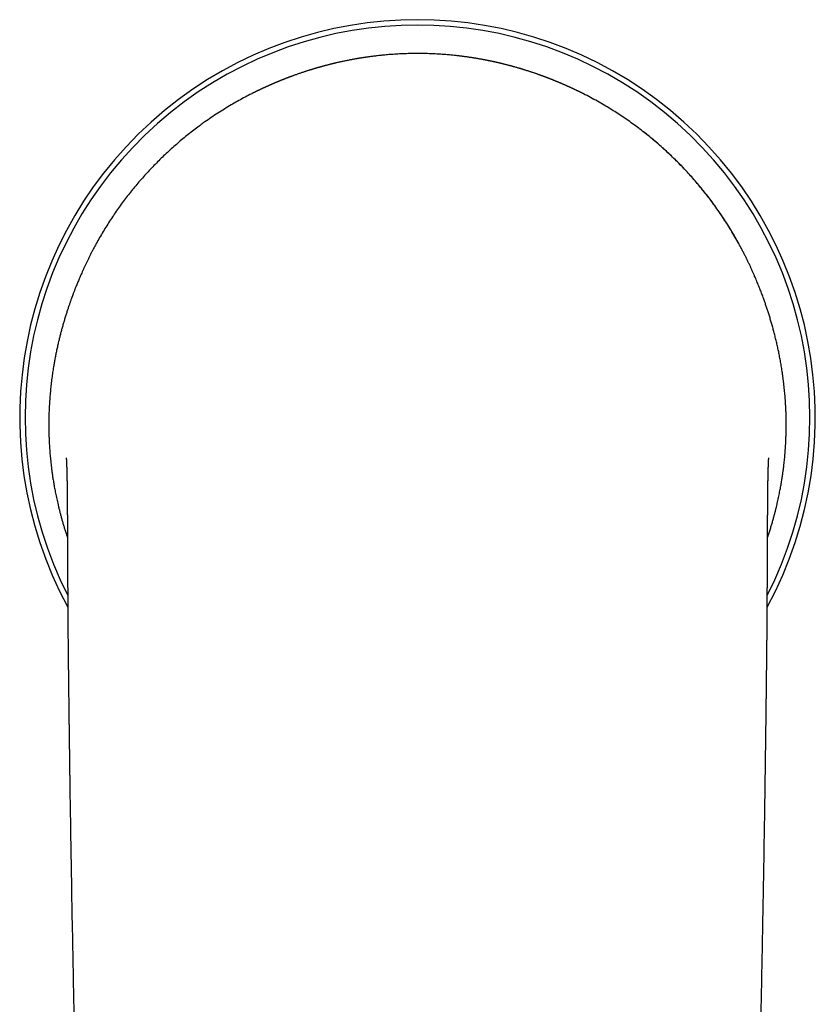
# Model space of a CAD drawing. Header units: millimetres. Extents: x 8 to 599, y 12 to 472.
# Tile 9 of 46: x 286 to 340, y 179 to 245. Entities that reach past the tile are written whole.
import ezdxf

# ---------------------------------------------------------------- set-up
doc = ezdxf.new("R2010")
doc.units = ezdxf.units.MM

msp = doc.modelspace()

# ---------------------------------------------------------------- linework, layer by layer
at = {"color": 7, "linetype": 'Continuous', "lineweight": 30}
for p, q in [((336.63, 208.976), (336.63, 208.976)), ((336.478, 193.614), (336.477, 193.614))]:
    msp.add_line(p, q, dxfattribs=at)
for radius, start, end in [(26.861, 331.54566, 208.45286), (26.5, 333.04187, 206.95788)]:
    msp.add_arc((313, 218.335), radius, start, end, dxfattribs=at)
for points, knots in [([(313, 242.913), (312.927, 242.913), (312.783, 242.913), (312.571, 242.91), (312.364, 242.905), (312.164, 242.899), (311.97, 242.891), (311.772, 242.882), (311.57, 242.871), (311.365, 242.857), (311.17, 242.843), (310.981, 242.828), (310.801, 242.812), (310.628, 242.795), (310.464, 242.779), (310.31, 242.762), (310.164, 242.745), (310.027, 242.728), (309.904, 242.712), (309.793, 242.698), (309.695, 242.684), (309.603, 242.671), (309.518, 242.659), (309.446, 242.648), (309.385, 242.639), (309.333, 242.631), (309.287, 242.624), (309.246, 242.617), (309.209, 242.612), (309.177, 242.607), (309.151, 242.602), (309.132, 242.599), (309.12, 242.597), (309.111, 242.596), (309.1, 242.594), (309.08, 242.591), (309.052, 242.586), (309.015, 242.58), (308.974, 242.573), (308.926, 242.565), (308.87, 242.555), (308.806, 242.544), (308.736, 242.531), (308.661, 242.518), (308.585, 242.504), (308.489, 242.486), (308.378, 242.464), (308.252, 242.439), (308.132, 242.415), (308.017, 242.391), (307.908, 242.368), (307.801, 242.344), (307.695, 242.321), (307.589, 242.297), (307.508, 242.278), (307.452, 242.265), (307.42, 242.257), (307.387, 242.249), (307.36, 242.243), (307.339, 242.238), (307.325, 242.234), (307.313, 242.232), (307.302, 242.229), (307.289, 242.226), (307.272, 242.222), (307.251, 242.216), (307.226, 242.21), (307.199, 242.204), (307.161, 242.194), (307.114, 242.183), (307.046, 242.166), (306.968, 242.146), (306.883, 242.123), (306.805, 242.103), (306.733, 242.084), (306.667, 242.066), (306.605, 242.049), (306.545, 242.033), (306.483, 242.016), (306.419, 241.998), (306.351, 241.978), (306.28, 241.958), (306.22, 241.941), (306.172, 241.927), (306.136, 241.916), (306.1, 241.906), (306.067, 241.896), (306.037, 241.887), (306.008, 241.878), (305.976, 241.868), (305.939, 241.857), (305.9, 241.845), (305.861, 241.834), (305.806, 241.817), (305.736, 241.795), (305.655, 241.769), (305.581, 241.746), (305.512, 241.724), (305.446, 241.702), (305.375, 241.679), (305.292, 241.652), (305.2, 241.621), (305.103, 241.588), (305.002, 241.553), (304.9, 241.517), (304.797, 241.481), (304.708, 241.449), (304.631, 241.421), (304.573, 241.4), (304.52, 241.38), (304.47, 241.362), (304.425, 241.345), (304.386, 241.33), (304.352, 241.318), (304.32, 241.306), (304.29, 241.294), (304.262, 241.283), (304.233, 241.272), (304.203, 241.261), (304.173, 241.249), (304.14, 241.237), (304.105, 241.223), (304.066, 241.208), (304.033, 241.195), (304.006, 241.184), (303.986, 241.176), (303.965, 241.168), (303.943, 241.16), (303.921, 241.151), (303.9, 241.142), (303.881, 241.135), (303.865, 241.128), (303.851, 241.123), (303.838, 241.118), (303.825, 241.112), (303.81, 241.106), (303.791, 241.098), (303.765, 241.088), (303.735, 241.076), (303.703, 241.063), (303.672, 241.05), (303.641, 241.038), (303.611, 241.025), (303.582, 241.013), (303.555, 241.002), (303.531, 240.992), (303.509, 240.983), (303.488, 240.974), (303.468, 240.965), (303.449, 240.957), (303.431, 240.95), (303.414, 240.943), (303.397, 240.935), (303.378, 240.928), (303.359, 240.919), (303.338, 240.91), (303.312, 240.899), (303.284, 240.887), (303.251, 240.873), (303.219, 240.859), (303.186, 240.845), (303.155, 240.832), (303.126, 240.819), (303.098, 240.807), (303.072, 240.795), (303.046, 240.784), (303.019, 240.772), (302.991, 240.76), (302.962, 240.746), (302.931, 240.733), (302.899, 240.719), (302.867, 240.704), (302.836, 240.69), (302.809, 240.678), (302.786, 240.667), (302.765, 240.658), (302.743, 240.648), (302.719, 240.637), (302.692, 240.625), (302.664, 240.612), (302.64, 240.6), (302.621, 240.592), (302.608, 240.586), (302.595, 240.58), (302.581, 240.573), (302.568, 240.567), (302.555, 240.561), (302.544, 240.556), (302.534, 240.551), (302.523, 240.546), (302.511, 240.541), (302.498, 240.535), (302.481, 240.527), (302.461, 240.517), (302.437, 240.506), (302.411, 240.494), (302.384, 240.481), (302.357, 240.468), (302.33, 240.455), (302.304, 240.443), (302.28, 240.431), (302.258, 240.421), (302.236, 240.41), (302.214, 240.399), (302.192, 240.389), (302.171, 240.379), (302.153, 240.37), (302.138, 240.362), (302.126, 240.357), (302.115, 240.351), (302.107, 240.347), (302.099, 240.344), (302.091, 240.339), (302.08, 240.334), (302.067, 240.328), (302.051, 240.32), (302.031, 240.31), (302.006, 240.298), (301.978, 240.284), (301.95, 240.27), (301.922, 240.256), (301.897, 240.244), (301.874, 240.232), (301.852, 240.221), (301.833, 240.211), (301.821, 240.205), (301.816, 240.203)], [0, 0, 0, 0, 0.012136, 0.023943, 0.035422, 0.046573, 0.057395, 0.06789, 0.079836, 0.091326, 0.10236, 0.112939, 0.123263, 0.133114, 0.142491, 0.151395, 0.159827, 0.167788, 0.175279, 0.181558, 0.187468, 0.193008, 0.198182, 0.202992, 0.206519, 0.209825, 0.212895, 0.215639, 0.218042, 0.220185, 0.221958, 0.223359, 0.224012, 0.224548, 0.225277, 0.226332, 0.228709, 0.231406, 0.234423, 0.237759, 0.242148, 0.246991, 0.252287, 0.258038, 0.263975, 0.269804, 0.279942, 0.289735, 0.299183, 0.308286, 0.317045, 0.32546, 0.334539, 0.3434, 0.35205, 0.354859, 0.357645, 0.360407, 0.363132, 0.364631, 0.365872, 0.366854, 0.367692, 0.368706, 0.370276, 0.372159, 0.374355, 0.376863, 0.379472, 0.384489, 0.389362, 0.397708, 0.405596, 0.412611, 0.419221, 0.425425, 0.431223, 0.436879, 0.442792, 0.448965, 0.455574, 0.462457, 0.469615, 0.473085, 0.476616, 0.480204, 0.483534, 0.486411, 0.489129, 0.492179, 0.495639, 0.499254, 0.502859, 0.506453, 0.514887, 0.523271, 0.530717, 0.53813, 0.545513, 0.55297, 0.563003, 0.573433, 0.584261, 0.595487, 0.606875, 0.617641, 0.630192, 0.63729, 0.643902, 0.650033, 0.65583, 0.661368, 0.665537, 0.669547, 0.673279, 0.676615, 0.680099, 0.683465, 0.686974, 0.690624, 0.694454, 0.698668, 0.703298, 0.708342, 0.710693, 0.713124, 0.715636, 0.718228, 0.7209, 0.723612, 0.726011, 0.727864, 0.729409, 0.730971, 0.732652, 0.734452, 0.736371, 0.739917, 0.743799, 0.747739, 0.751617, 0.755431, 0.759182, 0.762871, 0.766496, 0.769301, 0.772065, 0.774728, 0.777257, 0.779653, 0.781914, 0.784042, 0.786221, 0.788397, 0.79099, 0.793821, 0.796579, 0.800751, 0.804725, 0.809197, 0.813389, 0.817299, 0.821178, 0.824748, 0.828171, 0.831492, 0.834711, 0.83867, 0.842462, 0.84637, 0.850774, 0.855037, 0.859148, 0.863108, 0.865838, 0.868527, 0.871462, 0.874707, 0.878259, 0.882121, 0.886291, 0.887979, 0.889713, 0.891492, 0.893318, 0.895189, 0.896976, 0.898475, 0.899683, 0.901147, 0.902746, 0.904564, 0.906603, 0.90958, 0.912927, 0.916575, 0.920278, 0.924014, 0.927783, 0.931586, 0.934597, 0.937629, 0.940682, 0.943755, 0.946849, 0.949858, 0.95252, 0.95446, 0.956151, 0.957592, 0.958786, 0.959754, 0.960835, 0.96239, 0.964251, 0.966418, 0.968889, 0.972894, 0.976945, 0.980916, 0.984806, 0.988615, 0.991728, 0.994785, 0.997785, 1, 1, 1, 1]), ([(324.185, 240.203), (324.184, 240.203), (324.176, 240.207), (324.16, 240.215), (324.138, 240.226), (324.106, 240.242), (324.066, 240.262), (324.027, 240.282), (323.996, 240.297), (323.975, 240.307), (323.956, 240.317), (323.939, 240.325), (323.924, 240.332), (323.911, 240.339), (323.901, 240.343), (323.892, 240.348), (323.882, 240.353), (323.869, 240.359), (323.854, 240.366), (323.837, 240.375), (323.806, 240.39), (323.762, 240.411), (323.706, 240.438), (323.651, 240.464), (323.607, 240.485), (323.573, 240.501), (323.55, 240.512), (323.529, 240.522), (323.511, 240.531), (323.496, 240.538), (323.485, 240.543), (323.478, 240.546), (323.47, 240.55), (323.462, 240.553), (323.452, 240.558), (323.44, 240.564), (323.417, 240.574), (323.385, 240.589), (323.345, 240.608), (323.309, 240.624), (323.278, 240.638), (323.251, 240.651), (323.228, 240.661), (323.207, 240.671), (323.185, 240.681), (323.163, 240.691), (323.141, 240.701), (323.121, 240.71), (323.102, 240.718), (323.083, 240.727), (323.064, 240.735), (323.046, 240.743), (323.027, 240.752), (323.006, 240.761), (322.982, 240.772), (322.957, 240.783), (322.931, 240.794), (322.905, 240.806), (322.877, 240.818), (322.847, 240.831), (322.814, 240.845), (322.777, 240.861), (322.737, 240.878), (322.702, 240.893), (322.673, 240.906), (322.651, 240.915), (322.631, 240.924), (322.612, 240.932), (322.593, 240.94), (322.571, 240.949), (322.545, 240.96), (322.517, 240.972), (322.487, 240.984), (322.449, 241), (322.401, 241.02), (322.344, 241.044), (322.296, 241.063), (322.257, 241.079), (322.23, 241.09), (322.204, 241.1), (322.181, 241.11), (322.161, 241.118), (322.141, 241.126), (322.121, 241.134), (322.096, 241.144), (322.069, 241.155), (322.042, 241.166), (322.015, 241.176), (321.983, 241.189), (321.947, 241.203), (321.906, 241.219), (321.869, 241.233), (321.833, 241.247), (321.799, 241.26), (321.767, 241.272), (321.736, 241.284), (321.705, 241.296), (321.671, 241.309), (321.634, 241.323), (321.593, 241.338), (321.55, 241.354), (321.505, 241.371), (321.459, 241.388), (321.409, 241.406), (321.356, 241.426), (321.296, 241.447), (321.229, 241.471), (321.161, 241.496), (321.094, 241.519), (321.028, 241.542), (320.96, 241.566), (320.883, 241.592), (320.797, 241.621), (320.703, 241.653), (320.614, 241.682), (320.529, 241.71), (320.44, 241.739), (320.347, 241.768), (320.27, 241.793), (320.212, 241.811), (320.174, 241.822), (320.135, 241.834), (320.096, 241.846), (320.057, 241.858), (320.022, 241.869), (319.994, 241.877), (319.971, 241.884), (319.947, 241.891), (319.921, 241.899), (319.892, 241.907), (319.836, 241.924), (319.756, 241.947), (319.654, 241.977), (319.565, 242.002), (319.487, 242.024), (319.42, 242.042), (319.354, 242.06), (319.281, 242.08), (319.203, 242.101), (319.118, 242.123), (319.03, 242.146), (318.94, 242.169), (318.868, 242.187), (318.812, 242.201), (318.777, 242.209), (318.745, 242.217), (318.721, 242.223), (318.703, 242.227), (318.691, 242.23), (318.679, 242.233), (318.664, 242.237), (318.644, 242.242), (318.611, 242.25), (318.566, 242.26), (318.505, 242.275), (318.44, 242.29), (318.373, 242.305), (318.308, 242.32), (318.244, 242.334), (318.177, 242.349), (318.107, 242.364), (318.036, 242.38), (317.981, 242.391), (317.944, 242.399), (317.927, 242.403), (317.914, 242.405), (317.903, 242.408), (317.894, 242.41), (317.883, 242.412), (317.868, 242.415), (317.848, 242.419), (317.824, 242.424), (317.796, 242.43), (317.765, 242.436), (317.732, 242.442), (317.689, 242.451), (317.635, 242.462), (317.569, 242.475), (317.501, 242.488), (317.431, 242.501), (317.359, 242.514), (317.285, 242.528), (317.206, 242.542), (317.129, 242.555), (317.053, 242.568), (316.999, 242.578), (316.963, 242.584), (316.943, 242.587), (316.924, 242.59), (316.908, 242.593), (316.895, 242.595), (316.886, 242.596), (316.875, 242.598), (316.859, 242.601), (316.836, 242.605), (316.807, 242.609), (316.772, 242.615), (316.731, 242.621), (316.68, 242.629), (316.62, 242.638), (316.55, 242.649), (316.472, 242.661), (316.388, 242.673), (316.296, 242.686), (316.199, 242.699), (316.095, 242.713), (315.984, 242.727), (315.866, 242.741), (315.74, 242.756), (315.606, 242.771), (315.465, 242.786), (315.317, 242.801), (315.163, 242.815), (315.003, 242.829), (314.837, 242.843), (314.663, 242.856), (314.482, 242.868), (314.292, 242.879), (314.095, 242.888), (313.889, 242.897), (313.677, 242.904), (313.458, 242.909), (313.231, 242.913), (313.078, 242.913), (313, 242.913)], [0, 0, 0, 0, 0.0002361, 0.0034321, 0.0066964, 0.0100288, 0.0167731, 0.0237803, 0.0268004, 0.0298426, 0.0326212, 0.0350541, 0.0371414, 0.038883, 0.040279, 0.0414026, 0.0428219, 0.044566, 0.0466347, 0.0490282, 0.0517462, 0.0595909, 0.0673269, 0.0749463, 0.0824491, 0.0857726, 0.0889357, 0.0917958, 0.0943528, 0.0966068, 0.097739, 0.0987759, 0.0997173, 0.100762, 0.1021156, 0.1037781, 0.1056954, 0.1114875, 0.1168055, 0.1216495, 0.1260196, 0.129356, 0.1323513, 0.1351697, 0.13807, 0.1410552, 0.1441255, 0.1465974, 0.1491217, 0.1516985, 0.1542844, 0.156592, 0.158778, 0.1617957, 0.1649165, 0.1681403, 0.1714671, 0.1748969, 0.178461, 0.1823265, 0.1865181, 0.1913374, 0.196526, 0.2020837, 0.2048317, 0.2076618, 0.2104576, 0.2128548, 0.214827, 0.217847, 0.2211069, 0.2246306, 0.2284179, 0.2323813, 0.2392026, 0.2462931, 0.2536528, 0.2572152, 0.2606484, 0.2637981, 0.2666645, 0.2692475, 0.2713577, 0.2737746, 0.2768207, 0.2802538, 0.2835736, 0.286765, 0.2898281, 0.2951102, 0.2999609, 0.3043803, 0.3086479, 0.3126567, 0.3164958, 0.3201651, 0.3236648, 0.3275848, 0.332085, 0.3368463, 0.3418247, 0.3470203, 0.3523396, 0.3579976, 0.364047, 0.3704877, 0.3786653, 0.3867442, 0.3934618, 0.4009555, 0.4084717, 0.4158147, 0.4267185, 0.4372173, 0.4473116, 0.4570336, 0.4667156, 0.4764531, 0.4862538, 0.4898568, 0.4934697, 0.4970927, 0.5007262, 0.5043706, 0.50783, 0.5102542, 0.5124228, 0.5146707, 0.5172377, 0.5201235, 0.5231451, 0.5337365, 0.5440172, 0.5539892, 0.5614139, 0.5686604, 0.5758025, 0.5830698, 0.5904904, 0.598076, 0.6058376, 0.6128935, 0.6201032, 0.6229791, 0.6258185, 0.628302, 0.6303845, 0.6315507, 0.6325399, 0.6334856, 0.6347853, 0.6364658, 0.638501, 0.6433686, 0.64805, 0.6540871, 0.6597838, 0.6651405, 0.6703783, 0.6759162, 0.6817641, 0.6875489, 0.693608, 0.6951887, 0.6965439, 0.6976551, 0.6985226, 0.6991593, 0.6998564, 0.7012734, 0.7031157, 0.7053842, 0.7080794, 0.7111948, 0.7144233, 0.7176001, 0.7231503, 0.7285541, 0.7338246, 0.738976, 0.7440236, 0.7489833, 0.7538233, 0.7592092, 0.7642025, 0.7688072, 0.7702712, 0.771692, 0.7730698, 0.7743197, 0.7752454, 0.7758392, 0.7762806, 0.7774778, 0.7790537, 0.7810087, 0.7833431, 0.7860568, 0.7891496, 0.7932529, 0.7977093, 0.8025227, 0.8076963, 0.8132327, 0.8190251, 0.8251708, 0.8316711, 0.838527, 0.8458738, 0.8535909, 0.8616789, 0.8701383, 0.8789697, 0.8880056, 0.897401, 0.907156, 0.9172708, 0.9279632, 0.9390307, 0.9504735, 0.9622916, 0.9744854, 0.9870548, 1, 1, 1, 1]), ([(301.816, 240.201), (301.772, 240.179), (301.583, 240.086), (301.254, 239.912), (300.831, 239.68), (300.4, 239.432), (299.961, 239.168), (299.515, 238.886), (299.075, 238.594), (298.7, 238.335), (298.474, 238.17), (298.391, 238.109)], [0, 0, 0, 0, 0.037055, 0.157389, 0.277573, 0.397584, 0.528565, 0.659835, 0.791342, 0.923033, 1, 1, 1, 1]), ([(334.695, 230.078), (334.609, 230.233), (334.436, 230.542), (334.165, 230.998), (333.885, 231.447), (333.596, 231.89), (333.299, 232.325), (332.992, 232.753), (332.686, 233.162), (332.38, 233.553), (332.075, 233.927), (331.764, 234.294), (331.444, 234.656), (331.118, 235.012), (330.774, 235.373), (330.412, 235.737), (330.031, 236.104), (329.642, 236.463), (329.246, 236.814), (328.842, 237.156), (328.431, 237.489), (328.025, 237.805), (327.624, 238.103), (327.23, 238.384), (326.83, 238.658), (326.426, 238.924), (326.018, 239.181), (325.591, 239.438), (325.147, 239.693), (324.684, 239.945), (324.362, 240.114), (324.194, 240.197), (324.184, 240.202)], [0, 0, 0, 0, 0.035924, 0.071734, 0.107448, 0.143081, 0.178651, 0.214175, 0.249667, 0.28219, 0.314713, 0.34725, 0.379812, 0.412412, 0.445062, 0.480727, 0.516418, 0.552127, 0.587847, 0.623572, 0.659294, 0.695006, 0.727726, 0.760425, 0.793098, 0.825738, 0.858339, 0.890897, 0.926432, 0.962041, 0.997712, 1, 1, 1, 1]), ([(298.391, 238.11), (298.348, 238.079), (298.179, 237.957), (297.89, 237.738), (297.523, 237.452), (297.162, 237.158), (296.806, 236.858), (296.457, 236.551), (296.113, 236.238), (295.776, 235.92), (295.446, 235.596), (295.123, 235.266), (294.807, 234.931), (294.497, 234.59), (294.195, 234.246), (293.901, 233.897), (293.615, 233.546), (293.336, 233.189), (293.061, 232.824), (292.791, 232.451), (292.526, 232.069), (292.267, 231.682), (292.016, 231.29), (291.771, 230.891), (291.533, 230.488), (291.381, 230.215), (291.304, 230.078)], [0, 0, 0, 0, 0.014605, 0.057718, 0.10084, 0.143958, 0.187057, 0.230126, 0.273149, 0.316114, 0.358916, 0.401638, 0.444326, 0.487005, 0.529686, 0.571616, 0.613569, 0.655555, 0.697583, 0.740524, 0.783532, 0.826619, 0.869797, 0.913078, 0.956475, 1, 1, 1, 1]), ([(334.695, 230.078), (334.619, 230.214), (334.468, 230.485), (334.232, 230.886), (333.989, 231.282), (333.739, 231.673), (333.484, 232.056), (333.224, 232.431), (332.958, 232.798), (332.686, 233.161), (332.406, 233.52), (332.116, 233.877), (331.819, 234.23), (331.514, 234.579), (331.202, 234.921), (330.884, 235.259), (330.559, 235.59), (330.228, 235.916), (329.891, 236.235), (329.548, 236.548), (329.199, 236.854), (328.844, 237.154), (328.486, 237.444), (328.174, 237.69), (327.98, 237.835), (327.908, 237.889)], [0, 0, 0, 0, 0.044782, 0.089439, 0.133986, 0.178439, 0.222815, 0.266339, 0.309819, 0.353269, 0.396705, 0.441028, 0.485366, 0.529735, 0.57415, 0.618626, 0.663166, 0.70774, 0.752241, 0.79676, 0.84129, 0.885825, 0.930358, 0.974086, 1, 1, 1, 1]), ([(291.306, 230.077), (291.267, 230.006), (291.19, 229.865), (291.079, 229.656), (290.973, 229.452), (290.872, 229.254), (290.777, 229.062), (290.686, 228.875), (290.6, 228.695), (290.517, 228.518), (290.438, 228.344), (290.361, 228.175), (290.29, 228.013), (290.222, 227.858), (290.159, 227.71), (290.099, 227.567), (290.042, 227.429), (289.988, 227.296), (289.938, 227.172), (289.892, 227.055), (289.85, 226.947), (289.811, 226.848), (289.777, 226.757), (289.745, 226.673), (289.719, 226.602), (289.696, 226.542), (289.678, 226.492), (289.662, 226.447), (289.646, 226.406), (289.627, 226.352), (289.602, 226.282), (289.571, 226.196), (289.54, 226.106), (289.508, 226.014), (289.474, 225.917), (289.439, 225.814), (289.404, 225.707), (289.367, 225.595), (289.33, 225.48), (289.292, 225.364), (289.24, 225.197), (289.174, 224.981), (289.097, 224.72), (289.024, 224.463), (288.954, 224.209), (288.888, 223.958), (288.825, 223.708), (288.761, 223.444), (288.697, 223.168), (288.634, 222.878), (288.575, 222.592), (288.52, 222.31), (288.47, 222.03), (288.428, 221.783), (288.393, 221.564), (288.364, 221.374), (288.337, 221.181), (288.31, 220.986), (288.285, 220.788), (288.261, 220.588), (288.239, 220.387), (288.218, 220.185), (288.199, 219.981), (288.18, 219.77), (288.164, 219.551), (288.148, 219.326), (288.135, 219.093), (288.125, 218.872), (288.117, 218.663), (288.111, 218.473), (288.107, 218.284), (288.104, 218.1), (288.103, 217.919), (288.104, 217.743), (288.105, 217.576), (288.107, 217.417), (288.111, 217.267), (288.115, 217.125), (288.119, 216.99), (288.124, 216.863), (288.129, 216.743), (288.136, 216.615), (288.143, 216.475), (288.153, 216.318), (288.164, 216.154), (288.177, 215.98), (288.192, 215.794), (288.21, 215.595), (288.231, 215.389), (288.254, 215.176), (288.28, 214.954), (288.305, 214.763), (288.327, 214.602), (288.345, 214.472), (288.365, 214.337), (288.387, 214.195), (288.411, 214.047), (288.436, 213.895), (288.463, 213.737), (288.493, 213.573), (288.525, 213.402), (288.56, 213.225), (288.598, 213.04), (288.638, 212.849), (288.682, 212.652), (288.728, 212.45), (288.777, 212.244), (288.829, 212.034), (288.885, 211.818), (288.945, 211.595), (289.009, 211.365), (289.078, 211.128), (289.151, 210.886), (289.228, 210.639), (289.299, 210.419), (289.346, 210.282), (289.364, 210.229)], [0, 0, 0, 0, 0.011428, 0.022518, 0.033271, 0.043685, 0.053759, 0.063492, 0.072884, 0.081934, 0.09105, 0.09979, 0.108156, 0.116146, 0.123763, 0.131005, 0.138215, 0.145012, 0.151396, 0.157367, 0.162925, 0.167983, 0.172642, 0.176904, 0.180768, 0.183573, 0.186124, 0.18842, 0.190466, 0.192478, 0.19669, 0.201244, 0.20568, 0.210399, 0.215401, 0.220686, 0.226253, 0.231997, 0.238006, 0.244073, 0.250108, 0.263972, 0.277633, 0.291095, 0.304367, 0.317569, 0.330766, 0.343962, 0.359359, 0.374721, 0.389881, 0.404821, 0.419543, 0.434094, 0.443969, 0.453937, 0.463997, 0.47415, 0.484397, 0.494739, 0.505275, 0.515371, 0.525786, 0.536519, 0.547571, 0.558943, 0.570634, 0.582645, 0.592113, 0.601722, 0.611063, 0.620044, 0.629067, 0.637697, 0.645934, 0.65358, 0.660853, 0.667755, 0.674285, 0.680444, 0.686231, 0.691646, 0.698886, 0.706422, 0.71426, 0.7224, 0.731532, 0.74102, 0.750865, 0.76107, 0.771635, 0.782556, 0.788483, 0.794671, 0.801159, 0.807948, 0.815036, 0.82229, 0.829834, 0.837668, 0.845791, 0.85436, 0.86323, 0.872399, 0.881868, 0.891636, 0.901521, 0.911694, 0.922153, 0.932898, 0.944155, 0.955708, 0.967555, 0.979693, 0.992121, 1, 1, 1, 1]), ([(336.636, 210.229), (336.658, 210.294), (336.71, 210.446), (336.787, 210.686), (336.869, 210.947), (336.945, 211.202), (337.014, 211.445), (337.079, 211.678), (337.137, 211.9), (337.193, 212.116), (337.244, 212.327), (337.292, 212.532), (337.337, 212.73), (337.379, 212.923), (337.418, 213.11), (337.454, 213.291), (337.488, 213.465), (337.519, 213.632), (337.547, 213.792), (337.574, 213.946), (337.598, 214.096), (337.621, 214.24), (337.642, 214.379), (337.661, 214.511), (337.679, 214.639), (337.701, 214.801), (337.726, 214.999), (337.752, 215.224), (337.774, 215.435), (337.794, 215.633), (337.811, 215.825), (337.827, 216.026), (337.842, 216.234), (337.855, 216.448), (337.865, 216.629), (337.872, 216.78), (337.877, 216.905), (337.882, 217.036), (337.886, 217.167), (337.89, 217.298), (337.892, 217.428), (337.895, 217.562), (337.896, 217.701), (337.897, 217.843), (337.896, 217.99), (337.895, 218.138), (337.893, 218.293), (337.89, 218.45), (337.885, 218.609), (337.88, 218.763), (337.873, 218.911), (337.867, 219.054), (337.859, 219.193), (337.85, 219.346), (337.838, 219.518), (337.824, 219.71), (337.808, 219.906), (337.789, 220.111), (337.768, 220.325), (337.743, 220.549), (337.716, 220.777), (337.687, 221.007), (337.655, 221.238), (337.615, 221.51), (337.565, 221.824), (337.503, 222.178), (337.439, 222.516), (337.374, 222.839), (337.307, 223.148), (337.236, 223.454), (337.162, 223.757), (337.086, 224.058), (337.007, 224.351), (336.927, 224.637), (336.845, 224.917), (336.761, 225.194), (336.69, 225.419), (336.635, 225.591), (336.594, 225.714), (336.551, 225.842), (336.509, 225.966), (336.467, 226.086), (336.427, 226.202), (336.383, 226.323), (336.336, 226.453), (336.286, 226.591), (336.231, 226.738), (336.172, 226.89), (336.111, 227.048), (336.046, 227.212), (335.979, 227.378), (335.91, 227.546), (335.839, 227.716), (335.764, 227.89), (335.686, 228.069), (335.604, 228.252), (335.518, 228.441), (335.429, 228.633), (335.336, 228.83), (335.238, 229.031), (335.137, 229.235), (335.032, 229.442), (334.924, 229.651), (334.811, 229.863), (334.733, 230.005), (334.694, 230.077)], [0, 0, 0, 0, 0.009509, 0.022653, 0.035441, 0.047877, 0.059964, 0.071043, 0.081817, 0.092287, 0.102455, 0.112322, 0.12189, 0.131161, 0.140134, 0.14881, 0.157192, 0.165136, 0.172796, 0.180172, 0.187263, 0.194192, 0.200827, 0.207167, 0.213213, 0.219096, 0.23046, 0.241565, 0.251245, 0.2607, 0.269931, 0.27894, 0.28954, 0.299815, 0.309769, 0.315565, 0.321613, 0.327937, 0.334535, 0.340659, 0.347001, 0.353562, 0.360342, 0.36734, 0.374555, 0.381976, 0.389316, 0.397466, 0.405362, 0.413005, 0.420395, 0.427533, 0.434419, 0.441158, 0.450607, 0.460287, 0.470199, 0.480342, 0.491555, 0.503043, 0.514811, 0.526828, 0.538859, 0.550848, 0.569603, 0.588249, 0.606779, 0.623221, 0.639563, 0.65579, 0.671832, 0.687679, 0.703333, 0.718097, 0.73269, 0.747117, 0.761397, 0.767637, 0.773871, 0.780399, 0.787322, 0.793039, 0.799001, 0.805207, 0.811659, 0.818902, 0.826433, 0.834251, 0.842356, 0.850751, 0.859433, 0.867884, 0.876591, 0.885554, 0.894773, 0.904248, 0.913977, 0.923961, 0.934198, 0.944686, 0.955425, 0.966215, 0.977242, 0.988504, 1, 1, 1, 1]), ([(289.28, 215.622), (289.28, 215.622), (289.28, 215.622), (289.28, 215.621), (289.28, 215.619), (289.281, 215.617), (289.281, 215.613), (289.281, 215.609), (289.282, 215.603), (289.282, 215.595), (289.283, 215.586), (289.283, 215.577), (289.284, 215.567), (289.285, 215.555), (289.286, 215.54), (289.287, 215.524), (289.288, 215.505), (289.289, 215.487), (289.29, 215.47), (289.291, 215.452), (289.292, 215.436), (289.292, 215.421), (289.293, 215.406), (289.294, 215.389), (289.295, 215.37), (289.296, 215.35), (289.297, 215.328), (289.298, 215.301), (289.3, 215.27), (289.301, 215.235), (289.303, 215.2), (289.304, 215.171), (289.305, 215.147), (289.306, 215.127), (289.306, 215.106), (289.307, 215.083), (289.308, 215.057), (289.309, 215.032), (289.31, 215.007), (289.311, 214.986), (289.311, 214.964), (289.312, 214.946), (289.313, 214.93), (289.313, 214.916), (289.313, 214.903), (289.314, 214.889), (289.314, 214.874), (289.315, 214.856), (289.316, 214.836), (289.316, 214.816), (289.317, 214.797), (289.317, 214.78), (289.318, 214.767), (289.318, 214.756), (289.318, 214.748), (289.318, 214.739), (289.319, 214.73), (289.319, 214.721), (289.319, 214.708), (289.32, 214.693), (289.32, 214.675), (289.321, 214.657), (289.321, 214.641), (289.321, 214.627), (289.322, 214.614), (289.322, 214.601), (289.322, 214.588), (289.323, 214.573), (289.323, 214.557), (289.324, 214.541), (289.324, 214.526), (289.324, 214.513), (289.325, 214.499), (289.325, 214.482), (289.325, 214.462), (289.326, 214.441), (289.326, 214.421), (289.327, 214.402), (289.327, 214.383), (289.328, 214.361), (289.328, 214.339), (289.329, 214.317), (289.329, 214.299), (289.329, 214.283), (289.33, 214.267), (289.33, 214.25), (289.33, 214.228), (289.331, 214.207), (289.331, 214.186), (289.332, 214.167), (289.332, 214.149), (289.332, 214.132), (289.333, 214.113), (289.333, 214.091), (289.333, 214.07), (289.334, 214.052), (289.334, 214.038), (289.334, 214.026), (289.334, 214.013), (289.335, 213.997), (289.335, 213.978), (289.335, 213.959), (289.335, 213.94), (289.336, 213.92), (289.336, 213.895), (289.337, 213.867), (289.337, 213.838), (289.337, 213.812), (289.338, 213.785), (289.338, 213.753), (289.339, 213.717), (289.339, 213.676), (289.34, 213.636), (289.34, 213.596), (289.341, 213.56), (289.341, 213.53), (289.341, 213.507), (289.342, 213.485), (289.342, 213.462), (289.342, 213.438), (289.343, 213.414), (289.343, 213.391), (289.343, 213.365), (289.343, 213.332), (289.344, 213.294), (289.344, 213.255), (289.345, 213.217), (289.345, 213.184), (289.345, 213.155), (289.346, 213.132), (289.346, 213.111), (289.346, 213.09), (289.346, 213.067), (289.346, 213.04), (289.347, 213.012), (289.347, 212.984), (289.347, 212.956), (289.347, 212.925), (289.348, 212.893), (289.348, 212.859), (289.348, 212.825), (289.349, 212.792), (289.349, 212.76), (289.349, 212.729), (289.349, 212.7), (289.35, 212.673), (289.35, 212.65), (289.35, 212.628), (289.35, 212.607), (289.35, 212.58), (289.351, 212.547), (289.351, 212.508), (289.351, 212.466), (289.351, 212.425), (289.352, 212.385), (289.352, 212.348), (289.352, 212.312), (289.352, 212.279), (289.353, 212.252), (289.353, 212.23), (289.353, 212.21), (289.353, 212.189), (289.353, 212.162), (289.353, 212.13), (289.354, 212.091), (289.354, 212.049), (289.354, 212.009), (289.354, 211.974), (289.355, 211.942), (289.355, 211.911), (289.355, 211.882), (289.355, 211.857), (289.355, 211.837), (289.355, 211.82), (289.355, 211.803), (289.355, 211.785), (289.356, 211.763), (289.356, 211.738), (289.356, 211.711), (289.356, 211.674), (289.356, 211.629), (289.357, 211.575), (289.357, 211.521), (289.357, 211.465), (289.358, 211.411), (289.358, 211.36), (289.358, 211.316), (289.358, 211.278), (289.358, 211.245), (289.359, 211.212), (289.359, 211.178), (289.359, 211.142), (289.359, 211.104), (289.359, 211.062), (289.36, 211.015), (289.36, 210.969), (289.36, 210.927), (289.36, 210.892), (289.36, 210.861), (289.361, 210.835), (289.361, 210.814), (289.361, 210.796), (289.361, 210.778), (289.361, 210.756), (289.361, 210.728), (289.361, 210.695), (289.361, 210.658), (289.362, 210.603), (289.362, 210.532), (289.362, 210.455), (289.363, 210.39), (289.363, 210.335), (289.363, 210.283), (289.364, 210.235), (289.364, 210.197), (289.364, 210.168), (289.364, 210.148), (289.364, 210.13), (289.364, 210.115), (289.364, 210.102), (289.364, 210.089), (289.364, 210.074), (289.364, 210.055), (289.365, 210.03), (289.365, 210), (289.365, 209.969), (289.365, 209.937), (289.365, 209.905), (289.366, 209.837), (289.366, 209.733), (289.367, 209.593), (289.367, 209.485), (289.368, 209.409), (289.368, 209.363), (289.368, 209.313), (289.369, 209.257), (289.369, 209.195), (289.369, 209.128), (289.37, 209.054), (289.37, 209.003), (289.37, 208.976)], [0, 0, 0, 0, 0.003301, 0.009545, 0.015214, 0.0208, 0.026193, 0.031521, 0.037492, 0.044275, 0.050178, 0.056589, 0.063511, 0.070946, 0.078623, 0.08939, 0.099328, 0.108431, 0.116695, 0.124129, 0.130931, 0.136319, 0.141595, 0.1475, 0.153926, 0.160779, 0.168002, 0.175557, 0.186087, 0.19628, 0.20578, 0.214713, 0.219881, 0.22499, 0.230221, 0.235799, 0.24205, 0.249022, 0.254061, 0.259111, 0.264107, 0.268418, 0.271829, 0.274747, 0.277621, 0.280395, 0.283532, 0.287364, 0.291884, 0.295907, 0.300124, 0.303626, 0.306315, 0.308121, 0.309846, 0.311557, 0.313254, 0.314982, 0.317285, 0.320322, 0.324091, 0.327724, 0.330734, 0.333156, 0.335474, 0.337837, 0.340326, 0.343021, 0.346071, 0.349142, 0.351736, 0.353848, 0.356283, 0.359219, 0.362942, 0.366828, 0.370117, 0.373139, 0.37652, 0.380092, 0.384485, 0.387481, 0.390536, 0.393167, 0.395361, 0.398283, 0.401773, 0.405452, 0.408697, 0.411713, 0.414265, 0.416899, 0.419848, 0.423171, 0.42662, 0.429413, 0.431497, 0.432924, 0.43477, 0.437186, 0.440144, 0.442995, 0.445462, 0.448563, 0.452041, 0.456337, 0.460651, 0.464167, 0.467706, 0.471848, 0.47752, 0.482813, 0.488378, 0.493766, 0.499273, 0.502524, 0.505587, 0.508405, 0.511289, 0.514502, 0.517792, 0.520525, 0.523656, 0.527661, 0.532986, 0.53808, 0.542621, 0.547002, 0.550402, 0.553409, 0.555835, 0.558086, 0.560895, 0.564164, 0.567808, 0.571055, 0.574367, 0.577897, 0.582071, 0.585877, 0.590006, 0.593956, 0.597679, 0.601175, 0.604691, 0.607862, 0.610613, 0.612943, 0.615269, 0.618074, 0.621998, 0.626575, 0.631446, 0.636455, 0.640562, 0.644758, 0.649034, 0.652852, 0.655886, 0.658102, 0.660125, 0.662471, 0.665138, 0.668999, 0.673318, 0.677975, 0.682965, 0.686273, 0.689712, 0.69328, 0.696542, 0.69921, 0.701489, 0.703102, 0.704821, 0.706855, 0.709204, 0.711867, 0.714846, 0.718119, 0.723822, 0.729591, 0.735424, 0.741323, 0.747288, 0.752884, 0.757477, 0.761407, 0.764823, 0.768293, 0.77187, 0.775556, 0.779527, 0.783999, 0.788974, 0.794451, 0.798309, 0.802189, 0.805516, 0.808253, 0.810399, 0.812018, 0.8138, 0.816136, 0.819027, 0.822472, 0.826455, 0.83054, 0.839809, 0.848573, 0.854523, 0.860216, 0.865651, 0.870736, 0.875143, 0.87754, 0.879662, 0.881509, 0.883081, 0.884378, 0.885495, 0.887003, 0.888998, 0.89161, 0.894747, 0.898048, 0.90133, 0.904595, 0.907841, 0.922367, 0.936756, 0.95128, 0.955585, 0.960118, 0.96525, 0.970988, 0.977332, 0.984282, 0.991838, 1, 1, 1, 1]), ([(336.63, 208.976), (336.63, 209.005), (336.63, 209.06), (336.631, 209.14), (336.631, 209.212), (336.632, 209.277), (336.632, 209.331), (336.632, 209.377), (336.632, 209.414), (336.632, 209.446), (336.633, 209.472), (336.633, 209.493), (336.633, 209.51), (336.633, 209.522), (336.633, 209.531), (336.633, 209.542), (336.633, 209.56), (336.633, 209.587), (336.633, 209.622), (336.634, 209.661), (336.634, 209.703), (336.634, 209.745), (336.634, 209.786), (336.634, 209.825), (336.635, 209.875), (336.635, 209.933), (336.635, 209.998), (336.636, 210.055), (336.636, 210.105), (336.636, 210.152), (336.636, 210.196), (336.636, 210.238), (336.637, 210.278), (336.637, 210.319), (336.637, 210.365), (336.637, 210.417), (336.638, 210.475), (336.638, 210.543), (336.638, 210.617), (336.639, 210.696), (336.639, 210.774), (336.64, 210.841), (336.64, 210.897), (336.64, 210.941), (336.64, 210.98), (336.64, 211.016), (336.641, 211.05), (336.641, 211.087), (336.641, 211.127), (336.641, 211.17), (336.641, 211.211), (336.642, 211.249), (336.642, 211.285), (336.642, 211.324), (336.642, 211.365), (336.642, 211.404), (336.643, 211.438), (336.643, 211.465), (336.643, 211.487), (336.643, 211.505), (336.643, 211.524), (336.643, 211.547), (336.643, 211.574), (336.644, 211.606), (336.644, 211.645), (336.644, 211.69), (336.644, 211.741), (336.645, 211.793), (336.645, 211.846), (336.645, 211.893), (336.645, 211.933), (336.646, 211.964), (336.646, 211.988), (336.646, 212.012), (336.646, 212.038), (336.646, 212.076), (336.647, 212.126), (336.647, 212.188), (336.647, 212.243), (336.648, 212.29), (336.648, 212.324), (336.648, 212.353), (336.648, 212.377), (336.648, 212.398), (336.649, 212.416), (336.649, 212.439), (336.649, 212.469), (336.649, 212.505), (336.649, 212.545), (336.65, 212.589), (336.65, 212.633), (336.65, 212.673), (336.651, 212.707), (336.651, 212.74), (336.651, 212.776), (336.652, 212.816), (336.652, 212.859), (336.652, 212.903), (336.653, 212.948), (336.653, 212.989), (336.653, 213.026), (336.654, 213.059), (336.654, 213.094), (336.654, 213.128), (336.655, 213.16), (336.655, 213.187), (336.655, 213.215), (336.656, 213.246), (336.656, 213.278), (336.656, 213.311), (336.657, 213.356), (336.657, 213.411), (336.658, 213.474), (336.659, 213.535), (336.66, 213.597), (336.66, 213.657), (336.661, 213.71), (336.662, 213.756), (336.662, 213.795), (336.663, 213.834), (336.663, 213.871), (336.664, 213.902), (336.664, 213.932), (336.665, 213.961), (336.665, 213.992), (336.666, 214.021), (336.666, 214.045), (336.667, 214.064), (336.667, 214.082), (336.667, 214.103), (336.668, 214.124), (336.668, 214.143), (336.668, 214.157), (336.668, 214.168), (336.669, 214.179), (336.669, 214.192), (336.669, 214.207), (336.67, 214.223), (336.67, 214.237), (336.67, 214.249), (336.67, 214.259), (336.67, 214.269), (336.671, 214.28), (336.671, 214.293), (336.671, 214.308), (336.672, 214.324), (336.672, 214.342), (336.672, 214.36), (336.673, 214.377), (336.673, 214.391), (336.673, 214.403), (336.673, 214.414), (336.674, 214.425), (336.674, 214.439), (336.674, 214.455), (336.675, 214.471), (336.675, 214.487), (336.675, 214.501), (336.676, 214.515), (336.676, 214.528), (336.676, 214.542), (336.677, 214.558), (336.677, 214.575), (336.678, 214.591), (336.678, 214.605), (336.678, 214.616), (336.679, 214.627), (336.679, 214.639), (336.679, 214.653), (336.68, 214.669), (336.68, 214.687), (336.681, 214.706), (336.681, 214.724), (336.682, 214.739), (336.682, 214.751), (336.682, 214.763), (336.683, 214.775), (336.683, 214.787), (336.683, 214.802), (336.684, 214.819), (336.684, 214.837), (336.685, 214.854), (336.686, 214.872), (336.686, 214.89), (336.687, 214.908), (336.687, 214.926), (336.688, 214.944), (336.688, 214.962), (336.689, 214.987), (336.69, 215.018), (336.692, 215.053), (336.693, 215.084), (336.694, 215.11), (336.695, 215.132), (336.695, 215.152), (336.696, 215.171), (336.697, 215.19), (336.698, 215.209), (336.699, 215.229), (336.699, 215.249), (336.7, 215.27), (336.701, 215.29), (336.702, 215.31), (336.703, 215.328), (336.704, 215.343), (336.704, 215.355), (336.705, 215.364), (336.705, 215.373), (336.706, 215.381), (336.706, 215.391), (336.707, 215.404), (336.708, 215.421), (336.709, 215.441), (336.71, 215.462), (336.711, 215.482), (336.712, 215.501), (336.713, 215.52), (336.714, 215.537), (336.715, 215.553), (336.716, 215.568), (336.717, 215.581), (336.718, 215.592), (336.718, 215.602), (336.719, 215.609), (336.719, 215.615), (336.72, 215.619), (336.72, 215.621), (336.72, 215.622), (336.72, 215.622), (336.72, 215.622)], [0, 0, 0, 0, 0.008897, 0.017043, 0.024439, 0.031083, 0.036978, 0.041317, 0.045134, 0.04843, 0.051056, 0.05322, 0.054923, 0.056165, 0.056946, 0.057713, 0.059643, 0.062457, 0.066156, 0.070207, 0.074725, 0.079091, 0.083273, 0.087271, 0.091085, 0.09864, 0.10535, 0.111216, 0.116271, 0.120897, 0.125681, 0.130067, 0.134054, 0.138112, 0.142863, 0.148287, 0.154367, 0.161103, 0.169348, 0.177629, 0.185774, 0.193784, 0.19875, 0.203427, 0.20761, 0.211301, 0.214544, 0.218611, 0.22285, 0.227274, 0.232275, 0.235802, 0.239625, 0.243744, 0.248159, 0.2527, 0.256233, 0.259119, 0.261358, 0.263053, 0.265059, 0.267513, 0.270446, 0.27386, 0.277587, 0.283011, 0.288548, 0.294197, 0.299958, 0.30567, 0.309728, 0.313047, 0.315628, 0.317904, 0.320766, 0.324239, 0.330516, 0.337375, 0.344815, 0.349069, 0.35291, 0.356196, 0.358925, 0.361098, 0.363064, 0.36533, 0.368944, 0.373086, 0.377691, 0.382758, 0.38825, 0.392898, 0.396485, 0.400103, 0.404378, 0.409177, 0.414151, 0.419593, 0.425141, 0.430115, 0.434354, 0.438388, 0.442328, 0.447023, 0.45086, 0.454067, 0.457281, 0.461232, 0.465433, 0.46956, 0.473776, 0.482637, 0.490365, 0.498599, 0.506699, 0.514835, 0.522912, 0.528247, 0.533943, 0.539611, 0.54476, 0.54945, 0.553237, 0.55767, 0.562275, 0.566743, 0.570667, 0.573037, 0.575612, 0.578799, 0.582561, 0.585276, 0.587484, 0.589184, 0.590669, 0.592634, 0.595077, 0.597845, 0.600214, 0.60209, 0.603519, 0.605053, 0.606873, 0.608965, 0.61133, 0.613994, 0.616964, 0.620205, 0.62313, 0.625523, 0.627457, 0.629064, 0.631066, 0.633508, 0.636373, 0.63925, 0.641961, 0.64451, 0.646919, 0.649191, 0.651623, 0.654574, 0.657799, 0.660804, 0.663335, 0.66539, 0.667073, 0.669431, 0.672132, 0.675191, 0.678698, 0.682621, 0.686138, 0.689056, 0.691406, 0.69367, 0.696059, 0.698555, 0.701497, 0.704986, 0.708944, 0.71265, 0.715932, 0.720163, 0.724118, 0.72792, 0.731825, 0.735967, 0.740708, 0.748933, 0.757161, 0.765472, 0.771573, 0.776947, 0.782038, 0.787027, 0.792095, 0.797336, 0.802775, 0.808768, 0.814858, 0.820939, 0.826875, 0.832578, 0.837877, 0.841433, 0.844436, 0.847217, 0.850313, 0.85373, 0.857469, 0.864936, 0.873107, 0.88181, 0.891043, 0.900805, 0.911091, 0.920322, 0.929931, 0.939401, 0.948226, 0.956411, 0.96396, 0.970879, 0.977769, 0.983911, 0.989535, 0.994864, 1, 1, 1, 1]), ([(289.37, 208.976), (289.37, 208.955), (289.37, 208.915), (289.371, 208.858), (289.371, 208.809), (289.371, 208.768), (289.371, 208.735), (289.371, 208.71), (289.371, 208.692), (289.372, 208.678), (289.372, 208.667), (289.372, 208.657), (289.372, 208.645), (289.372, 208.631), (289.372, 208.615), (289.372, 208.596), (289.372, 208.572), (289.372, 208.543), (289.372, 208.508), (289.372, 208.472), (289.373, 208.363), (289.373, 208.229), (289.374, 208.069), (289.374, 207.955), (289.375, 207.839), (289.375, 207.718), (289.376, 207.591), (289.376, 207.458), (289.377, 207.319), (289.377, 207.193), (289.378, 207.081), (289.378, 206.985), (289.378, 206.887), (289.379, 206.791), (289.379, 206.691), (289.379, 206.59), (289.38, 206.491), (289.38, 206.4), (289.381, 206.319), (289.381, 206.258), (289.381, 206.214), (289.381, 206.186), (289.381, 206.164), (289.381, 206.148), (289.381, 206.137), (289.381, 206.128), (289.381, 206.119), (289.381, 206.102), (289.382, 206.076), (289.382, 206.04), (289.382, 205.996), (289.382, 205.944), (289.383, 205.883), (289.383, 205.815), (289.383, 205.738), (289.384, 205.66), (289.384, 205.58), (289.385, 205.499), (289.385, 205.415), (289.385, 205.329), (289.386, 205.242), (289.386, 205.157), (289.387, 205.025), (289.388, 204.848), (289.39, 204.636), (289.391, 204.439), (289.393, 204.256), (289.394, 204.079), (289.396, 203.898), (289.397, 203.714), (289.399, 203.527), (289.401, 203.348), (289.402, 203.175), (289.404, 203.005), (289.407, 202.725), (289.411, 202.335), (289.417, 201.835), (289.421, 201.466), (289.424, 201.227), (289.425, 201.115), (289.426, 201), (289.428, 200.877), (289.429, 200.748), (289.431, 200.615), (289.433, 200.478), (289.434, 200.337), (289.436, 200.189), (289.438, 200.036), (289.44, 199.867), (289.442, 199.683), (289.445, 199.482), (289.447, 199.273), (289.45, 199.056), (289.453, 198.83), (289.456, 198.596), (289.459, 198.361), (289.462, 198.125), (289.465, 197.888), (289.468, 197.645), (289.471, 197.395), (289.474, 197.138), (289.478, 196.874), (289.481, 196.603), (289.485, 196.325), (289.489, 196.04), (289.493, 195.748), (289.497, 195.45), (289.501, 195.15), (289.505, 194.85), (289.509, 194.549), (289.513, 194.243), (289.518, 193.93), (289.521, 193.719), (289.522, 193.613)], [0, 0, 0, 0, 0.004206, 0.007925, 0.011158, 0.013906, 0.016167, 0.017681, 0.018857, 0.019696, 0.020403, 0.021021, 0.021789, 0.022706, 0.023774, 0.02499, 0.026356, 0.028479, 0.030825, 0.033186, 0.035542, 0.052258, 0.059657, 0.067017, 0.074551, 0.082469, 0.090769, 0.099452, 0.108519, 0.117969, 0.124105, 0.130392, 0.136831, 0.143221, 0.149238, 0.15635, 0.16285, 0.168739, 0.174017, 0.178685, 0.180753, 0.182614, 0.184069, 0.185104, 0.185719, 0.186186, 0.186817, 0.187612, 0.189443, 0.1918, 0.194682, 0.19809, 0.202023, 0.206481, 0.211464, 0.216972, 0.221847, 0.227069, 0.232639, 0.238331, 0.243958, 0.24952, 0.255015, 0.269787, 0.284061, 0.296386, 0.308315, 0.319849, 0.330987, 0.343731, 0.355916, 0.367543, 0.378692, 0.389766, 0.400822, 0.433463, 0.465956, 0.49831, 0.505411, 0.512531, 0.520007, 0.527937, 0.536323, 0.545165, 0.553918, 0.563075, 0.572636, 0.582601, 0.59297, 0.605471, 0.618512, 0.632092, 0.646212, 0.660871, 0.676069, 0.691805, 0.706702, 0.722051, 0.737852, 0.754104, 0.770808, 0.787962, 0.805567, 0.823623, 0.842128, 0.861084, 0.880489, 0.900344, 0.919477, 0.939009, 0.95894, 0.97927, 1, 1, 1, 1]), ([(336.478, 193.614), (336.478, 193.658), (336.48, 193.775), (336.483, 193.962), (336.486, 194.172), (336.489, 194.373), (336.491, 194.565), (336.494, 194.747), (336.496, 194.916), (336.498, 195.071), (336.5, 195.214), (336.502, 195.349), (336.504, 195.477), (336.505, 195.596), (336.507, 195.707), (336.508, 195.809), (336.51, 195.903), (336.511, 195.99), (336.512, 196.069), (336.513, 196.141), (336.514, 196.205), (336.514, 196.263), (336.515, 196.312), (336.516, 196.356), (336.516, 196.394), (336.517, 196.43), (336.517, 196.467), (336.518, 196.505), (336.518, 196.543), (336.519, 196.584), (336.519, 196.632), (336.52, 196.689), (336.521, 196.752), (336.522, 196.822), (336.523, 196.9), (336.524, 196.984), (336.525, 197.075), (336.526, 197.172), (336.528, 197.273), (336.529, 197.377), (336.531, 197.512), (336.533, 197.681), (336.535, 197.884), (336.538, 198.095), (336.541, 198.315), (336.544, 198.541), (336.547, 198.776), (336.55, 199.017), (336.553, 199.264), (336.556, 199.517), (336.559, 199.777), (336.562, 200.025), (336.565, 200.256), (336.567, 200.466), (336.57, 200.672), (336.572, 200.884), (336.575, 201.103), (336.577, 201.328), (336.58, 201.546), (336.582, 201.756), (336.585, 201.96), (336.587, 202.163), (336.589, 202.365), (336.591, 202.567), (336.593, 202.759), (336.595, 202.942), (336.597, 203.116), (336.599, 203.273), (336.6, 203.416), (336.601, 203.552), (336.602, 203.695), (336.604, 203.845), (336.605, 204.001), (336.606, 204.164), (336.608, 204.334), (336.609, 204.51), (336.61, 204.694), (336.612, 204.884), (336.613, 205.081), (336.614, 205.26), (336.615, 205.42), (336.616, 205.557), (336.616, 205.688), (336.617, 205.815), (336.618, 205.936), (336.618, 206.051), (336.619, 206.157), (336.619, 206.255), (336.62, 206.345), (336.62, 206.427), (336.62, 206.501), (336.62, 206.564), (336.621, 206.614), (336.621, 206.652), (336.621, 206.68), (336.621, 206.699), (336.621, 206.713), (336.621, 206.731), (336.621, 206.755), (336.621, 206.788), (336.622, 206.829), (336.622, 206.877), (336.622, 206.933), (336.622, 206.995), (336.622, 207.062), (336.623, 207.129), (336.623, 207.22), (336.623, 207.331), (336.624, 207.464), (336.624, 207.598), (336.625, 207.732), (336.625, 207.868), (336.626, 208.002), (336.626, 208.136), (336.627, 208.272), (336.627, 208.388), (336.628, 208.483), (336.628, 208.557), (336.628, 208.629), (336.629, 208.698), (336.629, 208.754), (336.629, 208.796), (336.629, 208.827), (336.629, 208.856), (336.629, 208.883), (336.63, 208.911), (336.63, 208.942), (336.63, 208.964), (336.63, 208.976)], [0, 0, 0, 0, 0.008603, 0.022833, 0.036465, 0.049498, 0.061933, 0.073768, 0.085005, 0.094778, 0.104048, 0.112814, 0.121075, 0.128833, 0.136085, 0.142665, 0.148765, 0.154387, 0.159529, 0.164193, 0.168377, 0.172082, 0.175315, 0.178066, 0.180514, 0.182836, 0.185033, 0.18772, 0.190191, 0.192472, 0.195754, 0.199453, 0.203567, 0.208098, 0.21315, 0.218635, 0.224554, 0.230898, 0.237481, 0.244222, 0.251123, 0.26384, 0.277065, 0.290798, 0.30504, 0.31979, 0.33505, 0.350819, 0.366768, 0.383208, 0.400139, 0.417562, 0.431514, 0.445211, 0.458579, 0.471617, 0.486709, 0.501332, 0.515488, 0.529175, 0.542394, 0.555144, 0.568824, 0.581919, 0.594428, 0.606352, 0.617689, 0.62844, 0.636861, 0.645721, 0.655021, 0.664762, 0.674943, 0.685566, 0.69663, 0.708137, 0.720086, 0.732477, 0.745313, 0.758592, 0.7676, 0.776623, 0.785206, 0.793327, 0.801337, 0.80884, 0.815834, 0.822144, 0.827973, 0.833321, 0.838188, 0.842573, 0.845483, 0.848002, 0.849991, 0.850916, 0.851732, 0.852858, 0.854363, 0.856532, 0.859189, 0.862335, 0.865969, 0.870091, 0.874549, 0.878963, 0.883315, 0.892233, 0.900879, 0.909253, 0.91844, 0.927277, 0.935926, 0.944702, 0.953614, 0.962663, 0.967496, 0.972367, 0.977251, 0.981828, 0.986004, 0.988171, 0.990212, 0.992126, 0.993914, 0.995608, 0.9976, 1, 1, 1, 1]), ([(289.523, 193.615), (289.534, 192.804), (289.562, 190.895), (289.611, 187.887), (289.67, 184.591), (289.739, 180.955), (289.82, 176.979), (289.913, 172.663), (289.979, 169.786), (290.012, 168.347)], [0, 0, 0, 0, 0.096209, 0.226656, 0.357102, 0.487546, 0.658364, 0.829183, 1, 1, 1, 1]), ([(335.988, 168.347), (336.019, 169.721), (336.083, 172.467), (336.172, 176.587), (336.256, 180.707), (336.329, 184.532), (336.391, 188.064), (336.44, 190.993), (336.466, 192.843), (336.477, 193.614)], [0, 0, 0, 0, 0.163059, 0.32612, 0.489182, 0.652243, 0.780365, 0.908488, 1, 1, 1, 1])]:
    msp.add_open_spline(points, degree=3, knots=knots, dxfattribs=at)

doc.saveas('drawing.dxf')
